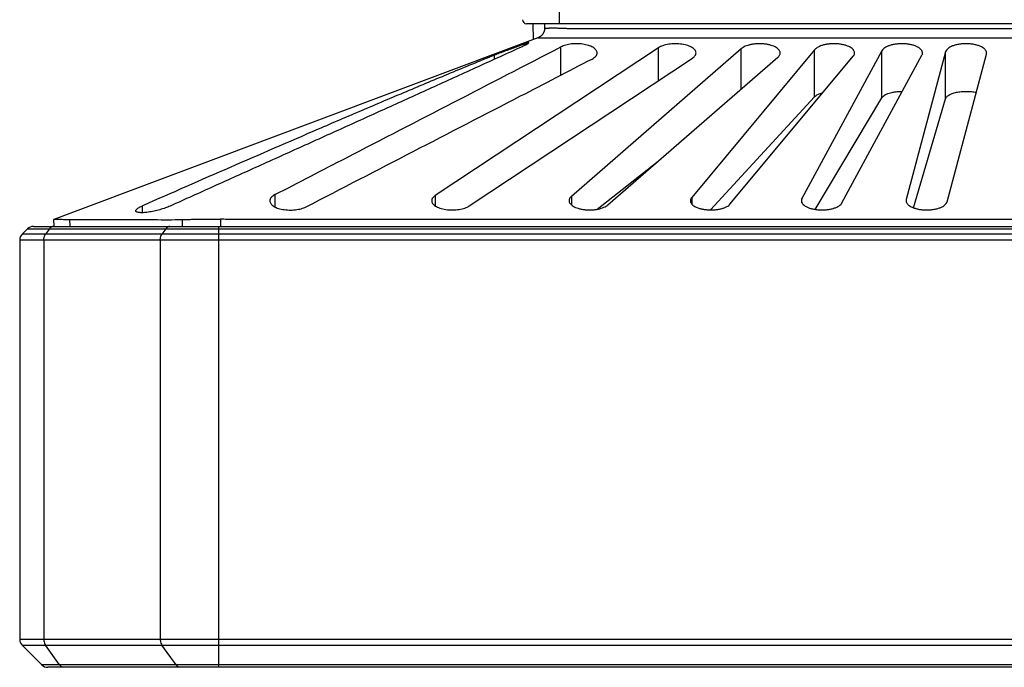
# Model space of a CAD drawing. Header units: millimetres. Extents: x 103 to 457, y -27 to 282.
# Tile 1 of 41: x 103 to 151, y -27 to 4. Entities that reach past the tile are written whole.
import ezdxf

# ---------------------------------------------------------------- set-up
doc = ezdxf.new("R2010")
doc.units = ezdxf.units.MM
doc.header["$LTSCALE"] = 23.1
doc.layers.add('00_COMPONENTS', color=7, linetype='CONTINUOUS')

msp = doc.modelspace()

# ---------------------------------------------------------------- linework, layer by layer
at = {"layer": '00_COMPONENTS'}
for p, q in [((128.912, 4.865), (128.912, 3.86)), ((176.091, 3.86), (127.333, 3.86)), ((127.639, 3.86), (127.659, 3.089)), ((127.888, 3.175), (104.376, -5.651)), ((127.888, 3.175), (127.888, 3.175)), ((133.74, 2.689), (122.897, -4.491)), ((129.005, 1.362), (129.005, 2.733)), ((137.766, 2.643), (129.509, -4.535)), ((133.74, 1.089), (133.74, 2.689)), ((141.329, 2.594), (135.356, -4.585)), ((137.766, 0.686), (137.766, 2.643)), ((144.597, 2.543), (140.712, -4.636)), ((141.329, 0.308), (141.329, 2.594)), ((144.597, 0.262), (144.597, 2.543)), ((147.692, 2.491), (145.777, -4.688)), ((147.692, 0.215), (147.692, 2.491)), ((124.553, -4.994), (135.396, 2.186)), ((125.775, 2.13), (125.775, 2.331)), ((131.286, -4.947), (139.544, 2.231)), ((137.229, -4.899), (143.203, 2.28)), ((142.655, -4.847), (146.54, 2.331)), ((147.763, -4.795), (149.677, 2.384)), ((136.272, -5.19), (141.329, 0.308)), ((141.351, -5.164), (144.597, 0.262)), ((146.129, -5.086), (147.692, 0.215)), ((130.758, -5.16), (133.734, -2.82)), ((115.109, -4.447), (115.109, -5.047)), ((122.897, -4.491), (122.897, -4.994)), ((129.509, -4.535), (129.509, -4.947)), ((135.356, -4.585), (135.356, -4.898)), ((140.712, -4.847), (140.712, -4.636)), ((145.777, -4.688), (145.777, -4.795)), ((108.673, -5.325), (108.673, -4.988)), ((104.379, -5.99), (104.373, -5.653)), ((105.154, -5.99), (105.15, -5.662)), ((110.598, -5.662), (110.602, -5.99)), ((112.473, -5.645), (112.473, -5.99)), ((103.092, -6.108), (102.827, -6.373)), ((103.092, -6.108), (200.332, -6.108)), ((103.375, -5.99), (200.05, -5.99)), ((104.153, -6.108), (103.965, -6.373)), ((109.809, -6.108), (109.622, -6.373)), ((112.369, -5.99), (112.369, -27.415)), ((102.709, -6.656), (102.709, -26.05)), ((200.715, -6.656), (102.709, -6.656)), ((200.598, -6.373), (102.827, -6.373)), ((103.882, -6.656), (103.882, -26.05)), ((109.539, -6.656), (109.539, -26.05)), ((102.709, -26.05), (200.715, -26.05)), ((103.792, -27.298), (102.827, -26.333)), ((102.827, -26.333), (200.598, -26.333)), ((104.648, -27.298), (103.965, -26.333)), ((110.304, -27.298), (109.622, -26.333)), ((199.632, -27.298), (103.792, -27.298)), ((199.35, -27.415), (104.075, -27.415))]:
    msp.add_line(p, q, dxfattribs=at)
msp.add_lwpolyline([(128.213, 3.86), (128.213, 3.639), (128.212, 3.621), (128.211, 3.603), (128.209, 3.585), (128.207, 3.567), (128.204, 3.549), (128.2, 3.532), (128.195, 3.514), (128.19, 3.497), (128.185, 3.479), (128.179, 3.462), (128.172, 3.446), (128.164, 3.429), (128.156, 3.413), (128.148, 3.397), (128.139, 3.382), (128.129, 3.367), (128.119, 3.352), (128.108, 3.338), (128.097, 3.324), (128.085, 3.31), (128.073, 3.297), (128.061, 3.285), (128.049, 3.273), (128.036, 3.262), (128.023, 3.251), (128.01, 3.241), (127.997, 3.232), (127.983, 3.223), (127.97, 3.215), (127.957, 3.207), (127.944, 3.2), (127.931, 3.194), (127.919, 3.188), (127.907, 3.183), (127.895, 3.178), (127.888, 3.175)], dxfattribs=at)
for centre, radius, start, end in [((127.333, 4.06), 0.2, 181.5, 270), ((103.375, -6.39), 0.4, 90.0005, 135.0004), ((103.109, -6.656), 0.4, 135.0006, 179.9992), ((103.109, -26.05), 0.4, 180.0007, 224.9983), ((104.075, -27.015), 0.4, 225.0003, 270.0004)]:
    msp.add_arc(centre, radius, start, end, dxfattribs=at)
for points, knots in [([(128.213, 3.643), (128.213, 3.644), (128.213, 3.644), (128.213, 3.644), (128.214, 3.644), (128.215, 3.643), (128.217, 3.643), (128.219, 3.643), (128.221, 3.642), (128.224, 3.64), (128.229, 3.638), (128.233, 3.636), (128.237, 3.635), (128.239, 3.633), (128.241, 3.632), (128.243, 3.631), (128.244, 3.631), (128.246, 3.63), (128.248, 3.631), (128.251, 3.632), (128.255, 3.634), (128.26, 3.636), (128.268, 3.638), (128.277, 3.64), (128.289, 3.642), (128.3, 3.643), (128.311, 3.644), (128.327, 3.645), (128.346, 3.647), (128.369, 3.648), (128.392, 3.649), (128.414, 3.65), (128.445, 3.651), (128.483, 3.652), (128.529, 3.652), (128.575, 3.652), (128.621, 3.652), (128.682, 3.652), (128.759, 3.651), (128.851, 3.65), (128.942, 3.648), (129.034, 3.645), (129.126, 3.643), (129.218, 3.639), (129.294, 3.634), (129.355, 3.631), (129.416, 3.63), (129.524, 3.629), (129.677, 3.628), (129.86, 3.628), (130.044, 3.627), (130.227, 3.627), (130.472, 3.628), (130.778, 3.628), (131.146, 3.628), (131.513, 3.628), (131.88, 3.628), (132.247, 3.628), (132.737, 3.628), (133.349, 3.628), (134.084, 3.628), (134.818, 3.628), (135.553, 3.628), (136.287, 3.628), (137.022, 3.628), (137.756, 3.628), (138.736, 3.628), (139.96, 3.628), (141.429, 3.628), (142.898, 3.628), (144.367, 3.628), (145.836, 3.628), (147.305, 3.628), (149.264, 3.628), (150.733, 3.628), (151.712, 3.628)], [0, 0, 0, 0, 0.000015, 0.00003, 0.000061, 0.000122, 0.000183, 0.000244, 0.000366, 0.000488, 0.000732, 0.000976, 0.001098, 0.00122, 0.001342, 0.001403, 0.001464, 0.001525, 0.001586, 0.001708, 0.001952, 0.002196, 0.00244, 0.002928, 0.003416, 0.003905, 0.004393, 0.004881, 0.005858, 0.006834, 0.007811, 0.008788, 0.009764, 0.011717, 0.01367, 0.015623, 0.017577, 0.01953, 0.023436, 0.027342, 0.031249, 0.035155, 0.039061, 0.042967, 0.046873, 0.048827, 0.05078, 0.054686, 0.062498, 0.070311, 0.078123, 0.085936, 0.093748, 0.109374, 0.124999, 0.140624, 0.156249, 0.171874, 0.187499, 0.218749, 0.249999, 0.281249, 0.312499, 0.343749, 0.374999, 0.406249, 0.437499, 0.499999, 0.562499, 0.624999, 0.687499, 0.75, 0.8125, 0.875, 1, 1, 1, 1]), ([(127.447, 2.94), (127.447, 2.941), (127.446, 2.942), (127.443, 2.943), (127.44, 2.943), (127.435, 2.942), (127.429, 2.94), (127.421, 2.938), (127.412, 2.935), (127.397, 2.931), (127.376, 2.923), (127.346, 2.913), (127.312, 2.901), (127.273, 2.887), (127.229, 2.871), (127.164, 2.847), (127.074, 2.814), (126.957, 2.772), (126.83, 2.726), (126.697, 2.677), (126.559, 2.627), (126.419, 2.575), (126.236, 2.508), (126.021, 2.427), (125.853, 2.362), (125.775, 2.331)], [0, 0, 0, 0, 0.001111, 0.002401, 0.004371, 0.007162, 0.010801, 0.015275, 0.020572, 0.026681, 0.041273, 0.058923, 0.079487, 0.102802, 0.128695, 0.156982, 0.219978, 0.29025, 0.366248, 0.446439, 0.52931, 0.613369, 0.697138, 0.857938, 1, 1, 1, 1]), ([(127.119, 2.743), (127.143, 2.754), (127.189, 2.776), (127.253, 2.808), (127.309, 2.838), (127.356, 2.866), (127.389, 2.888), (127.411, 2.903), (127.423, 2.913), (127.433, 2.922), (127.44, 2.929), (127.445, 2.935), (127.447, 2.939), (127.447, 2.94)], [0, 0, 0, 0, 0.206039, 0.39307, 0.559005, 0.701736, 0.81912, 0.867648, 0.909055, 0.94311, 0.96961, 0.98846, 1, 1, 1, 1]), ([(127.888, 3.175), (127.891, 3.175), (127.898, 3.174), (127.908, 3.174), (127.917, 3.173), (127.928, 3.172), (127.935, 3.172), (127.941, 3.171), (127.945, 3.171), (127.95, 3.173), (127.959, 3.176), (127.973, 3.176), (127.993, 3.176), (128.022, 3.177), (128.059, 3.177), (128.103, 3.178), (128.155, 3.178), (128.214, 3.178), (128.279, 3.179), (128.351, 3.179), (128.457, 3.179), (128.603, 3.178), (128.755, 3.177), (128.885, 3.177), (128.987, 3.176), (129.073, 3.176), (129.144, 3.176), (129.197, 3.175), (129.25, 3.175), (129.321, 3.173), (129.411, 3.173), (129.518, 3.173), (129.625, 3.172), (129.732, 3.172), (129.875, 3.172), (130.054, 3.172), (130.268, 3.172), (130.483, 3.172), (130.769, 3.172), (131.126, 3.172), (131.555, 3.172), (132.127, 3.172), (132.842, 3.172), (133.699, 3.172), (134.557, 3.172), (135.415, 3.172), (136.559, 3.172), (137.988, 3.172), (139.704, 3.172), (141.419, 3.172), (143.135, 3.172), (144.85, 3.172), (146.566, 3.172), (148.853, 3.172), (150.569, 3.172), (151.712, 3.172)], [0, 0, 0, 0, 0.000394, 0.000804, 0.001222, 0.001648, 0.002082, 0.002191, 0.002322, 0.002575, 0.002965, 0.003455, 0.004304, 0.005524, 0.007076, 0.00895, 0.011131, 0.013604, 0.016353, 0.019359, 0.022607, 0.029755, 0.037641, 0.041809, 0.046097, 0.050487, 0.052713, 0.054947, 0.057186, 0.059427, 0.063921, 0.06842, 0.072921, 0.077421, 0.081921, 0.090922, 0.099922, 0.108923, 0.117924, 0.135925, 0.153927, 0.171928, 0.207931, 0.243934, 0.279938, 0.315941, 0.351944, 0.42395, 0.495956, 0.567963, 0.639969, 0.711975, 0.783981, 0.855988, 1, 1, 1, 1]), ([(130.76, 2.437), (130.76, 2.459), (130.753, 2.504), (130.72, 2.569), (130.667, 2.631), (130.594, 2.688), (130.503, 2.74), (130.395, 2.786), (130.271, 2.825), (130.133, 2.855), (129.985, 2.875), (129.831, 2.886), (129.675, 2.886), (129.521, 2.875), (129.374, 2.854), (129.238, 2.824), (129.115, 2.784), (129.039, 2.751), (129.005, 2.733)], [0, 0, 0, 0, 0.033335, 0.069335, 0.110066, 0.156836, 0.210293, 0.270557, 0.337279, 0.409658, 0.486447, 0.566019, 0.646486, 0.725873, 0.802308, 0.874201, 0.940352, 1, 1, 1, 1]), ([(135.568, 2.437), (135.568, 2.46), (135.56, 2.508), (135.523, 2.576), (135.465, 2.64), (135.385, 2.699), (135.285, 2.753), (135.167, 2.799), (135.031, 2.837), (134.883, 2.865), (134.724, 2.882), (134.561, 2.888), (134.398, 2.881), (134.24, 2.863), (134.092, 2.834), (133.958, 2.795), (133.841, 2.748), (133.771, 2.709), (133.74, 2.689)], [0, 0, 0, 0, 0.033573, 0.07009, 0.111794, 0.160043, 0.215443, 0.277995, 0.34716, 0.421879, 0.500605, 0.581395, 0.662082, 0.740512, 0.814773, 0.883362, 0.945268, 1, 1, 1, 1]), ([(139.655, 2.437), (139.655, 2.449), (139.653, 2.473), (139.64, 2.522), (139.606, 2.583), (139.541, 2.649), (139.454, 2.71), (139.345, 2.765), (139.216, 2.811), (139.069, 2.848), (138.909, 2.873), (138.74, 2.887), (138.569, 2.886), (138.4, 2.873), (138.24, 2.848), (138.093, 2.811), (137.964, 2.764), (137.855, 2.71), (137.793, 2.666), (137.766, 2.643)], [0, 0, 0, 0, 0.016829, 0.034085, 0.071294, 0.114172, 0.164115, 0.221676, 0.286722, 0.358499, 0.435657, 0.516305, 0.598156, 0.678782, 0.755902, 0.827628, 0.892615, 0.950115, 1, 1, 1, 1]), ([(143.266, 2.437), (143.266, 2.45), (143.264, 2.475), (143.25, 2.526), (143.212, 2.59), (143.142, 2.659), (143.046, 2.721), (142.927, 2.777), (142.787, 2.823), (142.629, 2.858), (142.458, 2.88), (142.28, 2.888), (142.101, 2.882), (141.928, 2.862), (141.768, 2.829), (141.625, 2.784), (141.503, 2.73), (141.404, 2.668), (141.351, 2.62), (141.329, 2.594)], [0, 0, 0, 0, 0.017063, 0.034599, 0.072646, 0.116881, 0.168737, 0.228696, 0.296463, 0.37103, 0.450706, 0.533219, 0.615929, 0.696177, 0.77162, 0.840474, 0.901631, 0.954687, 1, 1, 1, 1]), ([(146.569, 2.437), (146.569, 2.45), (146.566, 2.477), (146.55, 2.53), (146.509, 2.597), (146.432, 2.668), (146.329, 2.732), (146.2, 2.788), (146.049, 2.834), (145.879, 2.866), (145.697, 2.885), (145.51, 2.888), (145.325, 2.875), (145.15, 2.848), (144.992, 2.807), (144.854, 2.755), (144.741, 2.693), (144.654, 2.624), (144.612, 2.57), (144.597, 2.543)], [0, 0, 0, 0, 0.017341, 0.035205, 0.074208, 0.119958, 0.173912, 0.236463, 0.307121, 0.384581, 0.466763, 0.550981, 0.63426, 0.71376, 0.787153, 0.852833, 0.910006, 0.958719, 1, 1, 1, 1]), ([(149.685, 2.437), (149.685, 2.451), (149.682, 2.478), (149.664, 2.534), (149.63, 2.588), (149.583, 2.636), (149.521, 2.686), (149.424, 2.743), (149.285, 2.799), (149.122, 2.844), (148.941, 2.874), (148.749, 2.888), (148.554, 2.885), (148.365, 2.865), (148.189, 2.83), (148.034, 2.782), (147.904, 2.722), (147.815, 2.662), (147.76, 2.61), (147.72, 2.561), (147.699, 2.519), (147.692, 2.491)], [0, 0, 0, 0, 0.017645, 0.035867, 0.075911, 0.098604, 0.12337, 0.17956, 0.244839, 0.318488, 0.398854, 0.483425, 0.569085, 0.652548, 0.730863, 0.801796, 0.864009, 0.917113, 0.940447, 0.961852, 1, 1, 1, 1]), ([(127.119, 2.743), (126.407, 2.418), (124.983, 1.769), (122.846, 0.797), (120.709, -0.173), (118.571, -1.141), (116.433, -2.108), (114.295, -3.074), (112.156, -4.039), (110.73, -4.681), (110.017, -5.003)], [0, 0, 0, 0, 0.125054, 0.25009, 0.375107, 0.500107, 0.625096, 0.750075, 0.875041, 1, 1, 1, 1]), ([(115.109, -4.447), (116.267, -3.849), (120.899, -1.455), (125.531, 0.939), (129.005, 2.733)], [0, 0, 0, 0, 0.250006, 1, 1, 1, 1]), ([(130.516, 2.143), (130.552, 2.162), (130.619, 2.202), (130.698, 2.275), (130.741, 2.342), (130.758, 2.397), (130.76, 2.424), (130.76, 2.437)], [0, 0, 0, 0, 0.311484, 0.574934, 0.798677, 0.900881, 1, 1, 1, 1]), ([(135.396, 2.186), (135.423, 2.203), (135.47, 2.239), (135.526, 2.302), (135.56, 2.368), (135.568, 2.415), (135.568, 2.437)], [0, 0, 0, 0, 0.299976, 0.560143, 0.788934, 1, 1, 1, 1]), ([(139.544, 2.231), (139.561, 2.247), (139.592, 2.278), (139.628, 2.329), (139.65, 2.383), (139.655, 2.419), (139.655, 2.437)], [0, 0, 0, 0, 0.286938, 0.5438, 0.778047, 1, 1, 1, 1]), ([(143.203, 2.28), (143.222, 2.304), (143.247, 2.341), (143.264, 2.397), (143.266, 2.424), (143.266, 2.437)], [0, 0, 0, 0, 0.526885, 0.767159, 1, 1, 1, 1]), ([(146.54, 2.331), (146.549, 2.348), (146.564, 2.382), (146.569, 2.419), (146.569, 2.437)], [0, 0, 0, 0, 0.513591, 1, 1, 1, 1]), ([(149.677, 2.384), (149.679, 2.388), (149.683, 2.406), (149.685, 2.424), (149.685, 2.437)], [0, 0, 0, 0, 0.253348, 1, 1, 1, 1]), ([(125.775, 2.331), (125.058, 2.041), (123.627, 1.454), (121.485, 0.558), (119.346, -0.351), (116.496, -1.574), (112.938, -3.118), (110.095, -4.364), (108.673, -4.988)], [0, 0, 0, 0, 0.12466, 0.249478, 0.37441, 0.499426, 0.749635, 1, 1, 1, 1]), ([(116.62, -5.041), (120.094, -3.245), (124.726, -0.851), (129.358, 1.544), (130.516, 2.143)], [0, 0, 0, 0, 0.749997, 1, 1, 1, 1]), ([(141.329, 0.308), (141.35, 0.33), (141.399, 0.372), (141.49, 0.425), (141.602, 0.472), (141.685, 0.497), (141.729, 0.509)], [0, 0, 0, 0, 0.196839, 0.428929, 0.697295, 1, 1, 1, 1]), ([(144.597, 0.262), (144.611, 0.285), (144.65, 0.331), (144.728, 0.389), (144.829, 0.442), (144.951, 0.488), (145.092, 0.525), (145.249, 0.553), (145.416, 0.57), (145.53, 0.573), (145.588, 0.572)], [0, 0, 0, 0, 0.075492, 0.165435, 0.271489, 0.393645, 0.530588, 0.679814, 0.837757, 1, 1, 1, 1]), ([(147.692, 0.215), (147.696, 0.231), (147.712, 0.264), (147.747, 0.311), (147.796, 0.355), (147.857, 0.396), (147.931, 0.435), (148.05, 0.483), (148.223, 0.531), (148.453, 0.566), (148.699, 0.576), (148.944, 0.563), (149.104, 0.537), (149.18, 0.519)], [0, 0, 0, 0, 0.032046, 0.06779, 0.108343, 0.154343, 0.206062, 0.263492, 0.39413, 0.541634, 0.6982, 0.854166, 1, 1, 1, 1]), ([(115.109, -4.447), (115.072, -4.466), (115.006, -4.507), (114.926, -4.581), (114.883, -4.65), (114.867, -4.707), (114.864, -4.734), (114.864, -4.748)], [0, 0, 0, 0, 0.308394, 0.570435, 0.795341, 0.899068, 1, 1, 1, 1]), ([(114.864, -4.748), (114.864, -4.77), (114.872, -4.817), (114.904, -4.883), (114.957, -4.945), (115.029, -5.003), (115.12, -5.055), (115.229, -5.101), (115.353, -5.138), (115.491, -5.168), (115.639, -5.187), (115.845, -5.2), (116.051, -5.192), (116.25, -5.163), (116.387, -5.132), (116.51, -5.092), (116.585, -5.059), (116.62, -5.041)], [0, 0, 0, 0, 0.034162, 0.070675, 0.111582, 0.158289, 0.211573, 0.271647, 0.338206, 0.410452, 0.487129, 0.566599, 0.72616, 0.80251, 0.874328, 0.940414, 1, 1, 1, 1]), ([(122.897, -4.491), (122.871, -4.508), (122.823, -4.544), (122.767, -4.607), (122.733, -4.673), (122.725, -4.72), (122.725, -4.742)], [0, 0, 0, 0, 0.299978, 0.560147, 0.788938, 1, 1, 1, 1]), ([(122.725, -4.742), (122.725, -4.765), (122.733, -4.813), (122.77, -4.881), (122.828, -4.945), (122.908, -5.004), (123.008, -5.058), (123.126, -5.104), (123.262, -5.142), (123.41, -5.17), (123.569, -5.188), (123.732, -5.193), (123.895, -5.187), (124.053, -5.168), (124.201, -5.139), (124.335, -5.1), (124.452, -5.053), (124.522, -5.015), (124.553, -4.994)], [0, 0, 0, 0, 0.033572, 0.070088, 0.111791, 0.16004, 0.21544, 0.277992, 0.347157, 0.421876, 0.500603, 0.581393, 0.66208, 0.74051, 0.814772, 0.883361, 0.945267, 1, 1, 1, 1]), ([(129.509, -4.535), (129.492, -4.551), (129.461, -4.582), (129.425, -4.633), (129.403, -4.687), (129.398, -4.723), (129.398, -4.741)], [0, 0, 0, 0, 0.286929, 0.543791, 0.778043, 1, 1, 1, 1]), ([(129.398, -4.741), (129.398, -4.753), (129.4, -4.777), (129.413, -4.826), (129.447, -4.887), (129.511, -4.953), (129.599, -5.014), (129.708, -5.069), (129.837, -5.115), (129.984, -5.152), (130.144, -5.177), (130.313, -5.191), (130.484, -5.19), (130.653, -5.177), (130.813, -5.152), (130.959, -5.115), (131.089, -5.068), (131.197, -5.014), (131.26, -4.97), (131.286, -4.947)], [0, 0, 0, 0, 0.016829, 0.034085, 0.071295, 0.114174, 0.164119, 0.221683, 0.286733, 0.358517, 0.435681, 0.516334, 0.598187, 0.678812, 0.755925, 0.827643, 0.892623, 0.950117, 1, 1, 1, 1]), ([(135.356, -4.585), (135.336, -4.608), (135.312, -4.646), (135.295, -4.701), (135.292, -4.728), (135.292, -4.742)], [0, 0, 0, 0, 0.526887, 0.76716, 1, 1, 1, 1]), ([(135.292, -4.742), (135.292, -4.754), (135.295, -4.779), (135.309, -4.83), (135.347, -4.894), (135.417, -4.963), (135.512, -5.026), (135.631, -5.081), (135.771, -5.127), (135.93, -5.162), (136.101, -5.184), (136.279, -5.193), (136.458, -5.187), (136.63, -5.166), (136.791, -5.133), (136.934, -5.089), (137.056, -5.035), (137.155, -4.973), (137.208, -4.924), (137.229, -4.899)], [0, 0, 0, 0, 0.017063, 0.034599, 0.072645, 0.11688, 0.168736, 0.228693, 0.296459, 0.371026, 0.450701, 0.533211, 0.615922, 0.696171, 0.771616, 0.840472, 0.901631, 0.954687, 1, 1, 1, 1]), ([(140.712, -4.636), (140.703, -4.652), (140.688, -4.687), (140.683, -4.724), (140.683, -4.741)], [0, 0, 0, 0, 0.513592, 1, 1, 1, 1]), ([(140.683, -4.741), (140.683, -4.754), (140.686, -4.781), (140.702, -4.834), (140.743, -4.901), (140.82, -4.972), (140.923, -5.037), (141.052, -5.093), (141.203, -5.138), (141.373, -5.171), (141.555, -5.189), (141.742, -5.192), (141.927, -5.179), (142.102, -5.152), (142.26, -5.111), (142.398, -5.059), (142.511, -4.997), (142.598, -4.928), (142.64, -4.874), (142.655, -4.847)], [0, 0, 0, 0, 0.017341, 0.035204, 0.074208, 0.119957, 0.173911, 0.236461, 0.307118, 0.384576, 0.466758, 0.550976, 0.634255, 0.713756, 0.787149, 0.852831, 0.910006, 0.958719, 1, 1, 1, 1]), ([(145.777, -4.688), (145.776, -4.693), (145.771, -4.71), (145.77, -4.728), (145.77, -4.741)], [0, 0, 0, 0, 0.253348, 1, 1, 1, 1]), ([(145.77, -4.741), (145.77, -4.755), (145.772, -4.783), (145.79, -4.839), (145.824, -4.892), (145.871, -4.94), (145.933, -4.99), (146.03, -5.047), (146.17, -5.104), (146.332, -5.148), (146.513, -5.178), (146.705, -5.192), (146.9, -5.189), (147.089, -5.17), (147.265, -5.134), (147.42, -5.086), (147.55, -5.026), (147.639, -4.966), (147.694, -4.914), (147.734, -4.865), (147.755, -4.823), (147.763, -4.795)], [0, 0, 0, 0, 0.017645, 0.035867, 0.07591, 0.098603, 0.123369, 0.179558, 0.244836, 0.318484, 0.398848, 0.483418, 0.569078, 0.65254, 0.730856, 0.801792, 0.864006, 0.917112, 0.940447, 0.961852, 1, 1, 1, 1]), ([(108.345, -5.232), (108.345, -5.213), (108.363, -5.182), (108.396, -5.148), (108.434, -5.117), (108.481, -5.086), (108.561, -5.04), (108.627, -5.008), (108.673, -4.988)], [0, 0, 0, 0, 0.135875, 0.23081, 0.34593, 0.481276, 0.636182, 1, 1, 1, 1]), ([(110.017, -5.004), (109.942, -5.038), (109.778, -5.102), (109.563, -5.169), (109.378, -5.218), (109.236, -5.251), (109.095, -5.278), (108.958, -5.3), (108.829, -5.316), (108.71, -5.324), (108.605, -5.326), (108.516, -5.321), (108.452, -5.311), (108.411, -5.299), (108.388, -5.289), (108.369, -5.277), (108.355, -5.264), (108.347, -5.249), (108.345, -5.238), (108.345, -5.232)], [0, 0, 0, 0, 0.141628, 0.301527, 0.385044, 0.46892, 0.5515, 0.631051, 0.705822, 0.774137, 0.834499, 0.885719, 0.927062, 0.944002, 0.95855, 0.970917, 0.981487, 0.990891, 1, 1, 1, 1]), ([(104.373, -5.653), (104.373, -5.652), (104.373, -5.652), (104.374, -5.652), (104.375, -5.651), (104.376, -5.651)], [0, 0, 0, 0, 0.102395, 0.297497, 1, 1, 1, 1]), ([(104.376, -5.651), (104.379, -5.65), (104.386, -5.648), (104.4, -5.645), (104.42, -5.643), (104.445, -5.64), (104.476, -5.639), (104.528, -5.638), (104.606, -5.638), (104.715, -5.642), (104.818, -5.649), (104.91, -5.654), (105.015, -5.66), (105.095, -5.662), (105.15, -5.662)], [0, 0, 0, 0, 0.011375, 0.029909, 0.055551, 0.088266, 0.128018, 0.174761, 0.288911, 0.429862, 0.596491, 0.688935, 0.787148, 1, 1, 1, 1]), ([(105.15, -5.662), (105.604, -5.663), (106.285, -5.663), (107.193, -5.662), (107.874, -5.662), (108.555, -5.662), (109.463, -5.663), (110.144, -5.664), (110.598, -5.662)], [0, 0, 0, 0, 0.250001, 0.375, 0.499999, 0.625, 0.750002, 1, 1, 1, 1]), ([(110.598, -5.662), (110.662, -5.662), (110.796, -5.658), (110.966, -5.65), (111.11, -5.643), (111.224, -5.64), (111.34, -5.638), (111.5, -5.636), (111.706, -5.635), (111.957, -5.638), (112.214, -5.643), (112.386, -5.645), (112.473, -5.645)], [0, 0, 0, 0, 0.102821, 0.214288, 0.272926, 0.333314, 0.39531, 0.458765, 0.58944, 0.724076, 0.861373, 1, 1, 1, 1]), ([(151.712, -5.656), (148.442, -5.656), (143.537, -5.656), (136.998, -5.656), (132.91, -5.656), (129.64, -5.656), (127.188, -5.656), (124.735, -5.656), (122.692, -5.656), (121.057, -5.656), (119.83, -5.657), (118.604, -5.656), (117.582, -5.657), (116.765, -5.657), (116.152, -5.656), (115.539, -5.655), (115.028, -5.655), (114.619, -5.657), (114.21, -5.66), (113.801, -5.662), (113.393, -5.661), (113.086, -5.656), (112.78, -5.648), (112.575, -5.645), (112.473, -5.645)], [0, 0, 0, 0, 0.25, 0.375, 0.5, 0.5625, 0.625, 0.6875, 0.75, 0.78125, 0.8125, 0.84375, 0.875, 0.890625, 0.90625, 0.921875, 0.9375, 0.945313, 0.953125, 0.96875, 0.976563, 0.984375, 0.992188, 1, 1, 1, 1]), ([(104.353, -5.99), (104.334, -5.99), (104.296, -5.996), (104.242, -6.019), (104.193, -6.057), (104.165, -6.09), (104.153, -6.108)], [0, 0, 0, 0, 0.231742, 0.471895, 0.726869, 1, 1, 1, 1]), ([(110.009, -5.99), (109.991, -5.99), (109.953, -5.996), (109.899, -6.019), (109.85, -6.057), (109.822, -6.09), (109.809, -6.108)], [0, 0, 0, 0, 0.231742, 0.471895, 0.726869, 1, 1, 1, 1]), ([(103.882, -6.656), (103.882, -6.63), (103.889, -6.531), (103.923, -6.433), (103.965, -6.373)], [0, 0, 0, 0, 0.263233, 1, 1, 1, 1]), ([(109.539, -6.656), (109.539, -6.63), (109.545, -6.531), (109.579, -6.433), (109.622, -6.373)], [0, 0, 0, 0, 0.263233, 1, 1, 1, 1]), ([(103.882, -26.05), (103.882, -26.076), (103.889, -26.175), (103.923, -26.273), (103.965, -26.333)], [0, 0, 0, 0, 0.263233, 1, 1, 1, 1]), ([(109.539, -26.05), (109.539, -26.076), (109.545, -26.175), (109.579, -26.273), (109.622, -26.333)], [0, 0, 0, 0, 0.263233, 1, 1, 1, 1]), ([(104.848, -27.415), (104.829, -27.415), (104.791, -27.41), (104.737, -27.386), (104.688, -27.349), (104.66, -27.316), (104.648, -27.298)], [0, 0, 0, 0, 0.231742, 0.471895, 0.726869, 1, 1, 1, 1]), ([(110.504, -27.415), (110.486, -27.415), (110.448, -27.41), (110.394, -27.386), (110.345, -27.349), (110.317, -27.316), (110.304, -27.298)], [0, 0, 0, 0, 0.231742, 0.471895, 0.726869, 1, 1, 1, 1])]:
    msp.add_open_spline(points, degree=3, knots=knots, dxfattribs=at)

doc.saveas('drawing.dxf')
